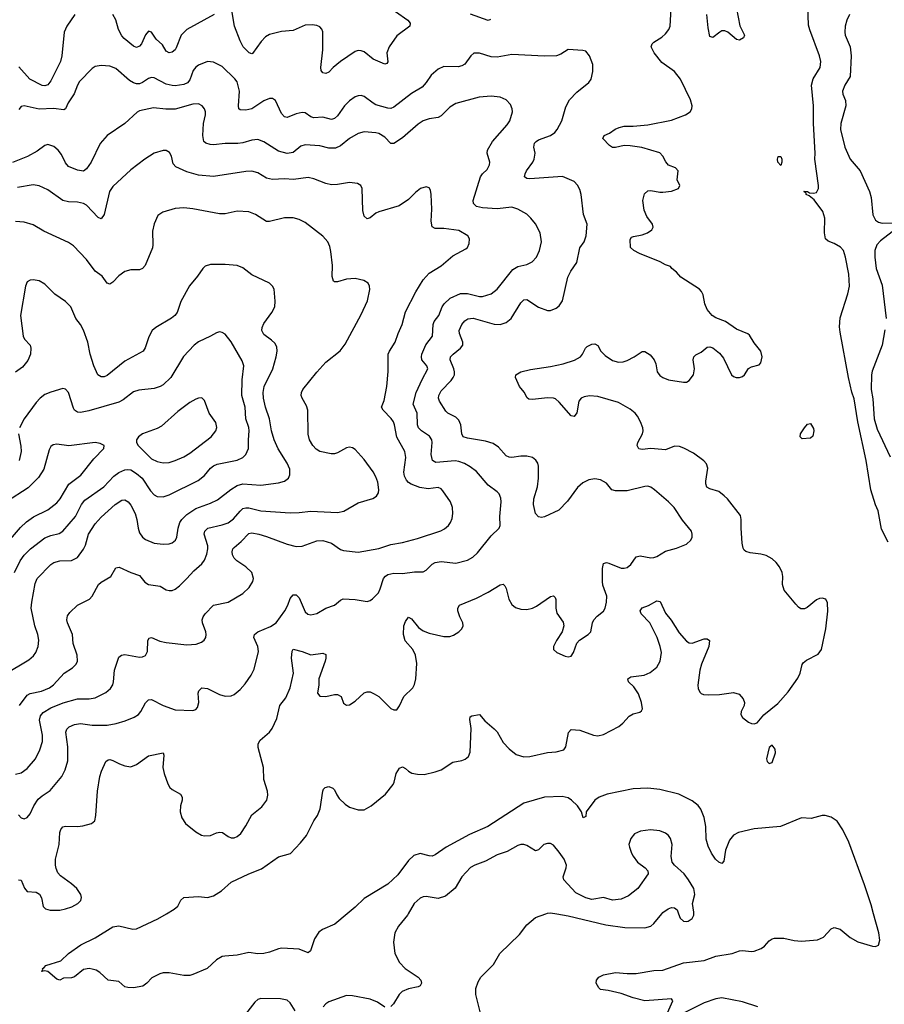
# Model space of a CAD drawing. Header units: inches. Extents: x 884691 to 1028259, y 526745 to 653629.
# Tile 119 of 241: x 963919 to 969770, y 539387 to 546054. Entities that reach past the tile are written whole.
import ezdxf

# ---------------------------------------------------------------- set-up
doc = ezdxf.new("R2010")
doc.units = ezdxf.units.IN
doc.header["$MEASUREMENT"] = 0
doc.layers.add('A9563', color=7, linetype='Continuous')
doc.layers.add('A9564', color=7, linetype='Continuous')

msp = doc.modelspace()

# ---------------------------------------------------------------- linework, layer by layer
at = {"layer": 'A9563', "color": 6}
for points, elevation in [([(966135.8, 540000), (966051.1, 539928.9), (965967.2, 539892.8), (965943.9, 539876.1), (965913.2, 539830), (965886.2, 539750), (965870, 539734.5), (965810, 539760.2), (965692.8, 539767.2), (965670, 539763.2), (965610, 539739.3), (965571.5, 539731.5), (965530, 539729.3), (965470, 539738), (965390, 539720.2), (965306.6, 539713.4), (965290, 539709.9), (965250, 539688.5), (965187.5, 539630), (965090, 539588.8), (965070, 539583), (965030, 539580.8), (964930, 539600.1), (964890, 539599.8), (964866.7, 539593.3), (964813.4, 539566.6), (964779.7, 539530), (964752.6, 539510), (964690, 539499.2), (964650, 539499.6), (964630, 539506), (964590, 539542.3), (964518, 539550), (964461.6, 539601.6), (964436.9, 539616.9), (964410, 539625.1), (964390, 539628.6), (964350, 539622.6), (964290, 539572.8), (964270, 539566), (964216, 539564), (964189.6, 539549.6), (964170, 539558), (964109.4, 539609.4), (964086, 539614), (964068, 539610), (964076, 539624), (964074, 539630), (964084.7, 539635.3), (964096.3, 539650), (964197.8, 539682.2), (964248.2, 539730), (964332.4, 539790), (964430, 539837.2), (964550, 539911.3), (964590, 539919), (964683.7, 539896.3), (964710, 539898.8), (964853.5, 539966.5), (964912, 540000)], 2200), ([(966548.7, 540000), (966542.8, 539990), (966483, 539917), (966458.4, 539870), (966447.8, 539807.8), (966457.6, 539730), (966488.1, 539670), (966528.4, 539630), (966615.5, 539570), (966632.6, 539550), (966637.4, 539530), (966628.1, 539511.9), (966615.7, 539504.3), (966550, 539491.1), (966507.4, 539472.6), (966487, 539453), (966447.4, 539390), (966430, 539371.6)], 2300), ([(967038.8, 539318.8), (967005.8, 539454.2), (967006.1, 539493.9), (967021.7, 539538.3), (967039.9, 539570), (967124.6, 539655.4), (967168.6, 539730), (967301.4, 539858.6), (967350, 539924.2), (967410, 539974.1), (967478.6, 540000)], 2300), ([(967553.3, 540000), (967630, 539987), (967884.5, 539924.5), (968012.7, 539907.3), (968150, 539903.7), (968190, 539916.6), (968210, 539934.5), (968263.4, 540000)], 2300), ([(968302, 539330), (968338.8, 539410), (968330, 539424.2), (968149, 539411), (968071.3, 539430), (967990, 539460.6), (967900.8, 539480.8), (967850, 539486.2), (967837.4, 539497.4), (967820.4, 539530), (967821.1, 539550), (967838.5, 539570), (967870, 539587), (967950, 539602.4), (968030, 539594.8), (968090, 539595.5), (968210, 539614.8), (968270, 539619), (968410, 539666.8), (968550, 539682.6), (968630, 539712.6), (968740.4, 539730), (968790, 539748.6), (968810, 539751.4), (968870, 539744), (968890, 539746.8), (968935.9, 539764.1), (968958.8, 539781.2), (968990, 539815.8), (969010, 539830.7), (969025.9, 539834.1), (969090, 539835), (969159.9, 539819.9), (969210, 539814.6), (969317.4, 539822.6), (969358.5, 539841.5), (969410, 539898), (969430, 539907.8), (969470, 539896.6), (969539.3, 539839.3), (969590, 539810), (969690, 539780.8), (969710, 539779.4), (969730, 539787), (969739.1, 539820.9), (969732.9, 539870), (969696.5, 540000)], 2200), ([(968377.8, 540000), (968389.2, 539970), (968410, 539950.9), (968430, 539947.2), (968441.6, 539950), (968470, 539968.7), (968479.9, 539990), (968480.5, 540000)], 2300), ([(965782.8, 539342.8), (965750, 539397.8), (965730, 539413.8), (965683.9, 539423.9), (965550, 539425.8), (965530, 539418.6), (965510, 539401.3), (965390, 539249)], 2300), ([(966390, 539366.8), (966340.7, 539400.7), (966290, 539421.4), (966170, 539444.7), (966130, 539445.5), (966010, 539404.2), (965990, 539389.6), (965973.4, 539370)], 2300), ([(968913.3, 539370), (968810, 539404.4), (968670, 539429.9), (968630, 539422.8), (968550, 539397.7), (968410, 539327.6)], 2200)]:
    msp.add_lwpolyline(points, dxfattribs=dict(at, elevation=elevation))
at = {"layer": 'A9564', "color": 6}
for points, elevation in [([(964291.7, 546088.3), (964237.8, 546010), (964219.9, 545970), (964204.3, 545810), (964194.8, 545770), (964130, 545638.9), (964110, 545612.5), (964090, 545604.9), (964070, 545609.1), (963987.7, 545650), (963913.6, 545733.6)], 2200), ([(965235, 546090), (965050, 545988.1), (965011.7, 545948.3), (964977.7, 545862.3), (964970, 545849), (964950, 545832.8), (964930, 545829.3), (964910, 545840.8), (964884.6, 545884.6), (964842.6, 545922.6), (964810, 545970.3), (964790, 545975.1), (964770, 545950.9), (964743.2, 545890), (964730, 545874.1), (964710, 545866.4), (964690, 545875), (964626.2, 545926.2), (964610, 545944.5), (964588.4, 545988.4), (964570, 546052.1), (964550, 546088)], 2200), ([(964912, 540000), (964964.4, 540030), (964988.6, 540051.4), (965008.9, 540091.1), (965028.9, 540111.1), (965130, 540117.6), (965190, 540110.6), (965230, 540120.7), (965285.1, 540154.9), (965350, 540213), (965469.8, 540270), (965555.7, 540304.3), (965670, 540385), (965752.1, 540407.9), (965819.9, 540480.1), (965858.6, 540530), (965910, 540628.2), (965935.1, 540664.9), (965952.3, 540710), (965970.9, 540829.1), (965975.4, 540844.6), (965985, 540855), (966010, 540860.8), (966038.1, 540850), (966050, 540838.5), (966064.7, 540804.7), (966081.1, 540781.1), (966122.1, 540742.1), (966150, 540722.2), (966210, 540702.7), (966250, 540703.4), (966298.4, 540730), (966393.2, 540810), (966445.8, 540874.2), (966453.5, 540890), (966465.5, 540950), (966490, 540986.1), (966510, 540994.1), (966530, 540983.7), (966550, 540964.4), (966573, 540953), (966610, 540944.1), (966656.3, 540943.7), (966730, 540960.6), (966770, 540974.7), (966850, 541026.7), (966910, 541037), (966934.3, 541045.7), (966955.1, 541064.9), (966966.5, 541093.5), (966974.3, 541254.3), (966964.1, 541315.9), (966966.8, 541333.2), (966979.4, 541340.6), (967030.1, 541350.1), (967065.9, 541305.9), (967130, 541253.1), (967150, 541230.9), (967190, 541159.9), (967230, 541115.7), (967277.6, 541077.6), (967330, 541063.2), (967370, 541065.1), (967490, 541092.6), (967550, 541095.4), (967600.5, 541110), (967615.6, 541130), (967631.6, 541228.4), (967650, 541247.4), (967710, 541243.9), (967802.2, 541210), (967830, 541204.6), (967870, 541213.2), (967972.5, 541267.5), (967999.9, 541290), (968042.3, 541337.7), (968070, 541353.2), (968114.3, 541365.7), (968126.2, 541373.8), (968132.5, 541387.5), (968127.2, 541430), (968105.8, 541490), (968075.7, 541535.7), (968039.6, 541570), (968034.6, 541590), (968055.1, 541604.9), (968143.6, 541616.4), (968185.4, 541634.6), (968230.5, 541669.5), (968253.7, 541710), (968261.5, 541770), (968252.8, 541810), (968231.9, 541870), (968182.1, 541970), (968124.9, 542030), (968118.6, 542050), (968130, 542070.5), (968173.6, 542086.4), (968230, 542118.4), (968253.3, 542113.3), (968290, 542034.7), (968327.1, 541987.1), (968381.8, 541901.8), (968430, 541845.1), (968450, 541834.9), (968470, 541833), (968550, 541861.9), (968570, 541861.3), (968586, 541850), (968582.2, 541810), (968531.7, 541690), (968522, 541650), (968508.7, 541548.7), (968510, 541524.9), (968520.7, 541500.7), (968530, 541491.2), (968545.7, 541485.7), (968581.7, 541481.7), (968654.9, 541485.1), (968750, 541499), (968787.9, 541487.9), (968814.8, 541454.8), (968822.7, 541430), (968821, 541410), (968801.7, 541370), (968799.4, 541350), (968810, 541328.8), (968850, 541297), (968870, 541287.2), (968890, 541285.2), (968910, 541292.6), (968953.7, 541346.3), (969050, 541422.7), (969118, 541502), (969184.2, 541595.8), (969200.8, 541630), (969213.3, 541686.7), (969221.2, 541698.8), (969243.4, 541716.6), (969322.3, 541757.7), (969345.4, 541790), (969372.9, 541930), (969388.5, 542048.5), (969385.2, 542105.2), (969372.9, 542130), (969350, 542137.3), (969330, 542134.1), (969310, 542124.9), (969247.2, 542072.8), (969230, 542063.7), (969205.6, 542065.6), (969190, 542075.3), (969170, 542096.8), (969092.5, 542190), (969081.4, 542230), (969083.1, 542283.1), (969079.4, 542310), (969060.4, 542350), (969038.5, 542378.5), (969010, 542403.9), (968970, 542426.2), (968934.8, 542434.8), (968862.9, 542442.9), (968832.5, 542452.5), (968821.9, 542461.9), (968814.7, 542474.7), (968808.3, 542508.3), (968799.9, 542610), (968801.5, 542670), (968796.1, 542696.1), (968709.4, 542809.4), (968686.6, 542830), (968650, 542858.3), (968590, 542876.6), (968568.8, 542888.8), (968561.8, 542910), (968562.2, 542930), (968576.2, 543016.2), (968566.3, 543046.3), (968547.4, 543067.4), (968477.7, 543117.7), (968413.4, 543153.4), (968384.1, 543164.1), (968350, 543165.3), (968290, 543141.3), (968190, 543149.6), (968130, 543144.6), (968108, 543148), (968098.2, 543170), (968102, 543190), (968132.9, 543250), (968137.9, 543270), (968136.3, 543290), (968120.6, 543330), (968100.6, 543370), (968084.2, 543390), (968050, 543415.6), (967970, 543461.8), (967830, 543501.4), (967773.7, 543506.3), (967739.7, 543500.3), (967719.3, 543490), (967702.4, 543470), (967688.4, 543391.6), (967670, 543367.3), (967650, 543372.3), (967570, 543464.8), (967545.5, 543485.5), (967530, 543490.5), (967490, 543492.5), (967390, 543481), (967365.1, 543485.1), (967353.8, 543493.8), (967332.8, 543532.8), (967300.5, 543570), (967273.1, 543630), (967276.4, 543650), (967309.6, 543670), (967374.5, 543685.5), (967510, 543704.4), (967596, 543724), (967672.5, 543747.5), (967712.8, 543770), (967728.3, 543790), (967747.3, 543830), (967759.4, 543840.6), (967790, 543856.6), (967810, 543859.2), (967830, 543848.4), (967850.8, 543810), (967879.6, 543779.6), (967930, 543746.2), (967970, 543735.4), (968002.2, 543737.8), (968030, 543746.1), (968076.6, 543770), (968130, 543806.3), (968150, 543806.7), (968184.8, 543784.8), (968212.7, 543750), (968224.5, 543724.5), (968232, 543670), (968250, 543645.2), (968270.8, 543630), (968310, 543615.2), (968410, 543599), (968430, 543600.1), (968450, 543609.7), (968478.9, 543650), (968485.8, 543690), (968476.2, 543750), (968481.1, 543770), (968495.3, 543784.7), (968530, 543802.9), (968570, 543836.9), (968590, 543839.6), (968610, 543832.9), (968655.4, 543795.4), (968680.8, 543760.8), (968734.9, 543650), (968750, 543637.2), (968768, 543630), (968790, 543630.2), (968810, 543638.8), (968823.9, 543650), (968850, 543691.6), (968870, 543703.9), (968922.6, 543717.4), (968935.1, 543730), (968943.1, 543770), (968933.5, 543810), (968890, 543864.7), (968857.1, 543917.1), (968846.6, 543926.6), (968770, 543957.8), (968694.5, 544010), (968630, 544034.3), (968604.9, 544050), (968570, 544091.7), (968555.6, 544130), (968543.4, 544190), (968532.7, 544212.7), (968518, 544230), (968393.3, 544310), (968363.7, 544343.7), (968331.6, 544370), (968323.3, 544383.3), (968290, 544393.3), (968253.8, 544413.8), (968114.1, 544470), (968073.6, 544490), (968051.7, 544511.7), (968050, 544566), (968059.7, 544580.3), (968073.2, 544586.8), (968130, 544596.4), (968166.8, 544610), (968196.3, 544630), (968205.2, 544650), (968202.1, 544670), (968161.9, 544721.9), (968144.9, 544764.9), (968135.1, 544830), (968146.1, 544873.9), (968170, 544894.4), (968190, 544897), (968250, 544884.8), (968270, 544885.4), (968330, 544893.6), (968376.9, 544910), (968385.8, 544930), (968369, 544970), (968373.9, 545030), (968357.6, 545050), (968309.2, 545069.2), (968290.9, 545090.9), (968269.9, 545130), (968250, 545152.1), (968128.4, 545188.4), (968050, 545199.7), (968010, 545201), (967950, 545187.6), (967930, 545188.8), (967910, 545201), (967864.6, 545250), (967872.9, 545270), (967910, 545286.3), (967947.8, 545312.2), (967975.2, 545324.8), (968010, 545332.6), (968070, 545332.1), (968170, 545341), (968330, 545373.8), (968425.2, 545410), (968454.8, 545430), (968467.9, 545450), (968470.3, 545470), (968459.1, 545510), (968390, 545650.9), (968350, 545702.9), (968264.6, 545764.6), (968213.2, 545830), (968192.2, 545870), (968198.5, 545890), (968210, 545900.9), (968264.7, 545935.3), (968290, 545958.7), (968312.1, 545987.9), (968321, 546010), (968328.2, 546130)], 2200), ([(966461.9, 546110), (966544.5, 546050), (966561.5, 546030), (966558.7, 546010), (966470, 545944.5), (966418.4, 545870), (966403.4, 545830), (966410.5, 545769.5), (966402.5, 545757.5), (966390, 545752.6), (966310, 545786.8), (966250, 545836.7), (966230, 545843.7), (966210, 545844.3), (966190, 545837.9), (966090, 545770.8), (966040.1, 545730), (966010, 545698.2), (965990, 545689.5), (965970, 545693.1), (965958.7, 545710), (965956, 545730), (965969.5, 545849.5), (965970.8, 545970.8), (965963.2, 545990), (965950, 546005), (965930, 546013.6), (965898.3, 546018.3), (965850, 546017.7), (965770, 545981.2), (965690, 545973), (965610, 545952.8), (965583.2, 545936.8), (965552.9, 545907.1), (965494.1, 545825.9), (965490, 545822.9), (965471.1, 545828.9), (965432.1, 545870), (965411.5, 545910), (965373, 546010), (965355.2, 546115.2)], 2200), ([(967105.1, 546054.9), (967090, 546049.3), (966970, 546091.6)], 2200), ([(968769.1, 546130), (968792.6, 546012.6), (968822.6, 545950), (968817.1, 545930), (968790, 545915.4), (968770, 545920.2), (968710.7, 545970), (968690, 545978.5), (968670, 545977.4), (968656.3, 545970), (968610, 545933), (968590, 545939.7), (968577.5, 545997.5), (968569.2, 546090)], 2100), ([(969795.7, 542515.7), (969750, 542603.6), (969727.9, 542727.9), (969710, 542769.7), (969679.4, 542870), (969645.9, 543070), (969590, 543331.5), (969565.6, 543485.6), (969550, 543531.2), (969528.1, 543630), (969470, 543937.2), (969466.7, 543973.3), (969470, 544034.8), (969523.5, 544196.5), (969534.9, 544250), (969530, 544330), (969506.7, 544446.7), (969492.4, 544490), (969472.6, 544512.6), (969430, 544538.5), (969390, 544553), (969370.9, 544570), (969364.5, 544610), (969366.3, 544710), (969354.5, 544754.5), (969294.3, 544834.3), (969260.6, 544860.6), (969241, 544870), (969239.8, 544879.8), (969224.5, 544890), (969226.3, 544893.7), (969249.8, 544890.2), (969262.3, 544882.3), (969290, 544879.1), (969310, 544884.3), (969323.5, 544910), (969324.9, 544930), (969299.7, 545110), (969301.4, 545150), (969289.9, 545350.1), (969291.3, 545470), (969276.8, 545610), (969287.5, 545652.5), (969336.2, 545730), (969341.2, 545770), (969330.7, 545809.3), (969264.6, 545984.6), (969257.1, 546017.1), (969251.9, 546148.1)], 2100), ([(969533, 546090), (969515.5, 546050), (969504.1, 546010), (969502, 545970), (969505.7, 545950), (969537.7, 545870), (969544.6, 545810), (969537.9, 545670), (969501.8, 545610), (969486.2, 545570), (969488.6, 545550), (969506.1, 545506.1), (969508.4, 545470), (969475.9, 545350), (969474.1, 545310), (969501.4, 545190), (969538.5, 545110), (969605.3, 545030), (969670, 544891.4), (969680.5, 544850), (969692.3, 544732.3), (969710, 544696.5), (969730, 544681.8), (969755.4, 544675.4), (969830, 544678.1)], 2100), ([(963910, 540229), (963930, 540227.3), (963952.2, 540172.2), (963970, 540151.2), (964030, 540145.7), (964053.5, 540133.5), (964067, 540107), (964078.9, 540050), (964093.5, 540033.5), (964124.8, 540024.8), (964190, 540024.9), (964230, 540032.5), (964272.1, 540047.9), (964313.4, 540070), (964332.1, 540090), (964336.9, 540110), (964332.9, 540130), (964305.2, 540170), (964270, 540202), (964196, 540256), (964178.1, 540278.1), (964165.5, 540305.5), (964160.6, 540330), (964161.8, 540370), (964185.5, 540470), (964190, 540550.3), (964196.4, 540570), (964211.8, 540588.2), (964230, 540592.8), (964310, 540589.7), (964345.4, 540594.6), (964406, 540610), (964427.8, 540630), (964434.9, 540665.1), (964445.1, 540830), (964462.2, 540930), (964473.6, 540966.4), (964502.9, 541030), (964517.9, 541042.1), (964530, 541044.8), (964550, 541038.8), (964594.3, 541014.3), (964630, 541000.8), (964670, 540995.8), (964710, 541010.1), (964790, 541068.8), (964890.5, 541090.5), (964894.8, 541074.8), (964887.9, 540990), (964896.2, 540950), (964920.6, 540880.6), (964935.2, 540855.2), (964950, 540841.3), (965007.1, 540810), (965018.9, 540790), (965018.1, 540770), (965006.4, 540730), (965005.9, 540690), (965017.2, 540650), (965040.7, 540610), (965110, 540555.1), (965150, 540533.2), (965170, 540527.3), (965210, 540529.6), (965250, 540548.2), (965272.7, 540552.7), (965290.2, 540550), (965330, 540522.1), (965350, 540514.6), (965370, 540515.1), (965390, 540522.9), (965415.8, 540544.2), (965450, 540595), (965490.9, 540669.1), (965556.8, 540723.2), (965590.3, 540770), (965597, 540803), (965595.4, 540830), (965570, 540909.7), (965567.7, 540990), (965533.2, 541126.8), (965533.2, 541150), (965545.2, 541174.8), (965608.4, 541230), (965626.5, 541253.5), (965658.2, 541321.8), (965678.5, 541410), (965719.1, 541460.9), (965750, 541530), (965771.3, 541628.7), (965759, 541730), (965762.7, 541777.3), (965769, 541791), (965830, 541776.7), (965890, 541753.9), (965970, 541763.7), (965990, 541756.5), (965991.2, 541731.2), (965986, 541710), (965943.7, 541590), (965943.6, 541550), (965934.3, 541494.3), (965950, 541474.4), (965990, 541471.9), (966050, 541484.7), (966070, 541484), (966094.8, 541470), (966110, 541425.3), (966130, 541411.3), (966150, 541414.3), (966190, 541439.1), (966250, 541496.4), (966270, 541503), (966290, 541501.6), (966318.7, 541490), (966348.6, 541470), (966430, 541390.5), (966450, 541379.7), (966470, 541381.4), (966490, 541408.6), (966518.2, 541470), (966579.1, 541530), (966590, 541552.3), (966599.4, 541590), (966605.9, 541694.1), (966598.1, 541750), (966578.9, 541790), (966527.1, 541847.1), (966516.2, 541890), (966518.7, 541950), (966530, 541979.8), (966550, 542007.5), (966570, 541996.8), (966617.9, 541937.9), (966650, 541914.8), (966690, 541899.8), (966790, 541877), (966830, 541877.2), (966853.9, 541886.1), (966890.5, 541909.5), (966911, 541930), (966919.7, 541950), (966917, 541970), (966896.6, 542010), (966884.5, 542050), (966884.6, 542070), (966894.4, 542090), (967010, 542136.2), (967090, 542177.9), (967170, 542227.5), (967190, 542232.5), (967200.8, 542220.8), (967210, 542203), (967228.6, 542130), (967250, 542094.2), (967274.7, 542074.7), (967310, 542062.6), (967350, 542061.1), (967390, 542070), (967416.6, 542083.4), (967510, 542148.4), (967530, 542153.4), (967541.3, 542141.3), (967546.8, 542126.8), (967547.7, 542070), (967554.2, 542034.2), (967595.4, 541975.4), (967601, 541950), (967589.6, 541910), (967551.2, 541850), (967531.6, 541810), (967532.1, 541790), (967554.7, 541770), (967610, 541744.3), (967630, 541740.1), (967650, 541744.5), (967666.1, 541770), (967688.5, 541831.5), (967707.4, 541852.6), (967764.6, 541890), (967783.9, 541910), (967795.7, 541970), (967804.3, 541990), (967825.5, 542014.5), (967870, 542047.7), (967881.4, 542070), (967890.4, 542110), (967892.3, 542150), (967865.6, 542225.6), (967861.8, 542250), (967862, 542338), (967870, 542371.6), (967890, 542378.6), (967905.2, 542374.8), (967990, 542341), (968010, 542339.5), (968030, 542344.6), (968055.5, 542364.5), (968090, 542415.9), (968116.7, 542423.3), (968190, 542411), (968210, 542411.7), (968230, 542419), (968290, 542455), (968363.9, 542476.1), (968430, 542501.9), (968460.1, 542530), (968468.7, 542550), (968470.3, 542570), (968464.7, 542590), (968404.2, 542664.2), (968346.8, 542750), (968310, 542788.7), (968214.5, 542870), (968190, 542888.3), (968170, 542894.8), (968150, 542893.6), (968030, 542863.6), (967950, 542863.1), (967924.9, 542870), (967890, 542914.9), (967850, 542938.4), (967810, 542945.1), (967770, 542938.6), (967730, 542918.4), (967693.2, 542886.8), (967625.4, 542794.6), (967568.3, 542731.7), (967470, 542688.2), (967450, 542683.9), (967430, 542686.5), (967408.3, 542710), (967395.8, 542770), (967399, 542810), (967423, 542890), (967430.5, 542950.5), (967430.2, 543030), (967424.9, 543050), (967411.7, 543071.7), (967388.7, 543088.7), (967350, 543099.2), (967310, 543098.7), (967250, 543089.7), (967230, 543091.5), (967210, 543101.1), (967159.2, 543159.2), (967123, 543183), (967070, 543200.6), (966950, 543219.4), (966919.6, 543230), (966910.6, 543250), (966903.5, 543310), (966890, 543342.1), (966870, 543362.3), (966815.6, 543390), (966802, 543402), (966759.7, 543470), (966752.4, 543490), (966754.9, 543510), (966770, 543541.5), (966838.6, 543610), (966853, 543630), (966860.3, 543650), (966861.3, 543670), (966856.1, 543690), (966832.9, 543750), (966834.4, 543770), (966852.1, 543790), (966902.8, 543830), (966916.9, 543850), (966918.1, 543870), (966894.8, 543930), (966893.4, 543950), (966910, 543989.3), (966930, 544014.1), (966950.8, 544029.2), (966986.7, 544033.3), (967130, 543991.8), (967170, 543990.3), (967210, 544003.4), (967244.7, 544030), (967310, 544136.2), (967330, 544155.9), (967350, 544158.1), (967430, 544107.2), (967490, 544083.6), (967510, 544084.2), (967550, 544099.6), (967570, 544115.7), (967591.4, 544150), (967629, 544310), (967648.7, 544350), (967689.9, 544410), (967709.4, 544510), (967738.6, 544550), (967751.3, 544590), (967759.5, 544670), (967734.7, 544734.7), (967718.4, 544870), (967710, 544904), (967694.3, 544934.3), (967670, 544959), (967591.7, 544991.7), (967370, 544977.1), (967350, 544979.2), (967335.8, 544990), (967339, 545010), (967348.9, 545030), (967390.8, 545089.2), (967400.3, 545110), (967406.4, 545150), (967398.6, 545190), (967403.2, 545216.8), (967413.1, 545230), (967430, 545240.6), (967510, 545268.6), (967539.7, 545290), (967555.1, 545310), (967586.9, 545370), (967615.6, 545464.4), (967639.9, 545510), (967690, 545564.1), (967770, 545628.1), (967785.6, 545650), (967797.6, 545702.4), (967797.5, 545750), (967775.8, 545810), (967750, 545840.4), (967730, 545845.8), (967630, 545851.7), (967580.8, 545819.2), (967550.8, 545809.2), (967470, 545807), (967250, 545818.5), (967150, 545799.1), (967110, 545802.9), (967030, 545827.3), (966992.7, 545827.3), (966970.9, 545809.1), (966930, 545753.3), (966910, 545740.2), (966885.2, 545734.8), (966790, 545736.1), (966750, 545718.6), (966702.7, 545677.3), (966670, 545628.6), (966642.2, 545597.8), (966570, 545554.8), (966450, 545460.9), (966430, 545453.2), (966410, 545455.3), (966330, 545477.4), (966310, 545487.7), (966250, 545534.1), (966230, 545539.5), (966210, 545538.4), (966188.7, 545531.3), (966150, 545503.8), (966117.4, 545470), (966070, 545403.7), (966050, 545385.7), (966030, 545378.8), (965970, 545394.5), (965910, 545388.4), (965890, 545395.7), (965850, 545422.5), (965830, 545424.7), (965790, 545416.1), (965730, 545391), (965710, 545395.2), (965690, 545417.9), (965650, 545507.6), (965630, 545519.9), (965610, 545519.2), (965570, 545504.9), (965490, 545449.1), (965450, 545440.1), (965410, 545443.9), (965402.2, 545450), (965398.9, 545470), (965406.2, 545570), (965390, 545632.3), (965374, 545654), (965290, 545735.7), (965230, 545766.5), (965190, 545770.2), (965130, 545746.2), (965110, 545732.7), (965093.2, 545710), (965070, 545647.6), (965054, 545626), (965030, 545616), (964970, 545606.6), (964950, 545607.2), (964910, 545617.8), (964830, 545660.6), (964810, 545662.9), (964790, 545656.3), (964750, 545628.3), (964730, 545620), (964710, 545619.6), (964690, 545625.3), (964661.9, 545641.9), (964570, 545724), (964530, 545739), (964470, 545744.2), (964430, 545736.1), (964410, 545722.3), (964324.8, 545635.2), (964309.3, 545610), (964287.2, 545552.8), (964247.8, 545490), (964230, 545450.8), (964216.6, 545443.4), (964147.1, 545452.9), (964050, 545449), (963950, 545470.2), (963930, 545465), (963913.9, 545446.1)], 2300), ([(963910, 540670.1), (963930, 540650.1), (963950, 540642.5), (963970, 540652.2), (963990, 540675.5), (964014.3, 540730), (964044.6, 540775.4), (964070, 540799.4), (964124.8, 540835.2), (964203.8, 540930), (964226.1, 540973.9), (964243.7, 541036.3), (964245.1, 541130), (964232.2, 541230), (964236.9, 541250), (964254, 541266), (964290, 541281.4), (964330, 541288.4), (964410, 541277.3), (964510, 541276.8), (964571.7, 541288.3), (964633.7, 541306.3), (964693, 541330), (964724, 541350), (964739.4, 541370), (964770, 541427.5), (964790.7, 541449.3), (964810, 541451.3), (964890, 541410.6), (964970, 541381.6), (965090, 541376.2), (965110, 541382.7), (965123.2, 541396.8), (965130.3, 541429.7), (965126.6, 541493.4), (965131, 541510), (965151.2, 541528.8), (965190, 541526.3), (965270, 541485.2), (965310, 541473.1), (965350, 541476), (965370, 541484.9), (965410, 541517.5), (965443.6, 541556.4), (965484.8, 541615.2), (965505, 541655), (965535.3, 541775.3), (965531, 541810), (965503.3, 541870), (965507.7, 541890), (965531.1, 541910), (965615.2, 541944.8), (965653.9, 541970), (965713.5, 542050), (965734, 542090), (965750, 542135), (965770, 542160.5), (965790, 542159.1), (965810, 542139), (965850, 542044.7), (965868.5, 542028.5), (965890, 542024.5), (965930, 542033), (965990, 542068.2), (966049.9, 542090.1), (966090, 542123.5), (966108.6, 542131.4), (966188.4, 542128.4), (966270, 542113.4), (966290, 542120.8), (966306.7, 542133.3), (966346.4, 542173.6), (966359.2, 542200.8), (966380, 542270), (966393.6, 542286.4), (966410, 542297.1), (966450, 542305.3), (966510, 542302.9), (966590, 542315), (966650, 542314.7), (966670, 542326.9), (966710, 542366.8), (966730, 542378.2), (966770, 542384), (966870, 542374.2), (966950, 542394.1), (966984.7, 542415.3), (967016.7, 542443.3), (967110, 542559), (967162.7, 542610), (967169.9, 542630), (967167.7, 542690), (967175.9, 542790), (967173.7, 542813.7), (967162.8, 542842.8), (967150, 542857.7), (967090, 542902.2), (967010, 542994.8), (966966.7, 543026.7), (966927.8, 543047.8), (966890, 543062.3), (966865.8, 543065.8), (966734.7, 543054.7), (966712.1, 543070), (966702.9, 543110), (966711.2, 543190), (966708.3, 543210), (966692.7, 543232.7), (966637.5, 543270), (966617.2, 543290), (966610, 543310), (966609.6, 543390), (966581.8, 543450), (966601, 543530), (966641.6, 543618.4), (966680.8, 543690), (966674.7, 543710), (966640.2, 543750), (966636.8, 543770), (966640.1, 543790), (966668, 543852), (966712.3, 543910), (966715.8, 543990), (966724.6, 544010), (966754.2, 544050), (966777.6, 544110), (966790.4, 544129.6), (966831.1, 544168.9), (966900.7, 544199.3), (966950, 544199.4), (967030, 544179.4), (967050, 544178.4), (967110, 544197.8), (967150.1, 544229.9), (967256.9, 544363.1), (967290, 544382.7), (967350, 544395.6), (967386.8, 544413.2), (967415.1, 544444.9), (967436.9, 544490), (967448.9, 544550), (967441.5, 544610), (967410.4, 544670.4), (967378.4, 544710), (967350, 544736.7), (967290.1, 544770.1), (967250, 544783.8), (967150, 544774.1), (967050, 544779.3), (967009, 544789), (966989.2, 544810), (966987.6, 544830), (967037.2, 544990), (967050.3, 545009.7), (967081.4, 545038.6), (967097.6, 545070), (967099.2, 545090), (967081.3, 545150), (967084.2, 545170), (967119.2, 545230), (967217.2, 545342.8), (967235.2, 545370), (967252.8, 545430), (967251.5, 545450), (967239.3, 545479.3), (967210, 545511.7), (967170, 545528.6), (967110, 545535.7), (967028.5, 545528.5), (966870, 545486.4), (966830, 545460.8), (966770, 545402.1), (966750, 545392.4), (966690, 545382.2), (966650, 545368.7), (966614.3, 545345.7), (966510, 545253.4), (966450, 545215.2), (966430, 545215.9), (966390, 545258.9), (966350, 545282), (966330, 545288), (966250, 545295.3), (966210, 545282.5), (966151.6, 545250), (966090, 545199.2), (966055.8, 545184.2), (966010, 545183.4), (965950, 545199.6), (965850, 545205.8), (965822.5, 545197.5), (965770, 545154.5), (965730, 545147.2), (965670, 545164.2), (965570, 545227.1), (965530, 545241.6), (965490, 545238.1), (965430, 545219), (965394.3, 545214.3), (965310, 545215.7), (965230, 545205.8), (965208, 545208), (965178.5, 545218.5), (965164.4, 545230), (965158.4, 545270), (965163.1, 545350), (965176.8, 545410), (965176.4, 545430), (965169.6, 545450), (965154.2, 545470), (965130, 545483.9), (965090, 545482.5), (964970, 545448.1), (964907.6, 545447.6), (964824.1, 545455.9), (964730, 545436), (964713.4, 545426.6), (964630.1, 545350), (964510, 545269.9), (964463.8, 545216.2), (964402.7, 545090), (964370, 545044.7), (964350, 545028.6), (964310, 545035), (964250, 545059.1), (964230, 545084.2), (964201.8, 545141.8), (964178.3, 545170), (964150, 545194.3), (964110, 545208.2), (964090, 545202.9), (964037.2, 545162.8), (963972.5, 545127.5), (963870, 545085.8)], 2400), ([(963890, 540946), (963930, 540954.1), (963970, 540982.9), (964025.8, 541050), (964055.5, 541110), (964073.4, 541166.6), (964073.2, 541210), (964053.5, 541310), (964060, 541340), (964077.9, 541362.1), (964130, 541394.7), (964212.6, 541427.4), (964310, 541454.8), (964390, 541455.3), (964430, 541461.1), (964501.7, 541498.3), (964533.7, 541526.3), (964548.4, 541550), (964553.7, 541570), (964559.6, 541650), (964590, 541736.9), (964609, 541751), (964630, 541754.5), (964730, 541736.5), (964750, 541738.5), (964770, 541748.6), (964784.1, 541775.9), (964786.2, 541850), (964794.9, 541865.1), (964810, 541870.9), (964866.3, 541846.3), (964910, 541835.7), (965050, 541820.2), (965113.8, 541826.2), (965150, 541839.2), (965167.9, 541852.1), (965178.1, 541870), (965180.7, 541890), (965178, 541910), (965156.7, 541970), (965154.7, 541990), (965160.3, 542010), (965174.4, 542030), (965230, 542088.8), (965330, 542108.7), (965430, 542168.7), (965472.3, 542210), (965497.7, 542250), (965501.8, 542270), (965489.1, 542310), (965449.7, 542350), (965387.3, 542390), (965370, 542406.8), (965358.2, 542430), (965356.1, 542450), (965361.2, 542470), (965370, 542480.3), (965418.6, 542521.4), (965470, 542574), (965490, 542578.8), (965536.1, 542570), (965590, 542554.7), (965730, 542503.2), (965790, 542486.6), (965830, 542488.4), (965930, 542525.5), (965970, 542527.2), (966030, 542509.4), (966090, 542467.5), (966110, 542458.6), (966210, 542447.6), (966350, 542472.3), (966430, 542499.9), (966510, 542513.8), (966610, 542540.6), (966768.1, 542591.9), (966793.5, 542606.5), (966820.1, 542630), (966834.7, 542650), (966844.4, 542675.6), (966849.9, 542710), (966848.6, 542750), (966834.9, 542790), (966782.9, 542862.9), (966770, 542876.3), (966750, 542885.2), (966682, 542878), (966626.3, 542886.3), (966568.2, 542908.2), (966550, 542919.7), (966536, 542936), (966523.7, 542963.7), (966518.7, 542990), (966532.2, 543090), (966525.1, 543130), (966470, 543227), (966455.2, 543310), (966447.7, 543330), (966433.1, 543353.1), (966377.9, 543410), (966367.2, 543430), (966384.6, 543475.4), (966404.3, 543570), (966411.6, 543671.6), (966413, 543790), (966420.3, 543810), (966459.8, 543870), (966479.5, 543930), (966506.5, 543990), (966530, 544074.6), (966599.2, 544210), (966648.6, 544291.4), (966690, 544337.3), (966770, 544387.2), (966850, 544454.6), (966938.8, 544501.2), (966950, 544510.3), (966961.3, 544538.7), (966963.4, 544570), (966951.6, 544590), (966890, 544627.1), (966790, 544640.5), (966730, 544640.1), (966711, 544651), (966704.4, 544690), (966708.8, 544770), (966703.7, 544870), (966698.8, 544898.8), (966690, 544916), (966670, 544922.8), (966632.2, 544910), (966597.1, 544882.9), (966550, 544836.8), (966487.5, 544792.5), (966350, 544751.7), (966330, 544743.1), (966290, 544713.2), (966270, 544706), (966250, 544724.4), (966241, 544761), (966235.7, 544910), (966226.6, 544930), (966204.5, 544944.5), (966150, 544951.6), (966070, 544938.2), (966030, 544936.1), (965990, 544944.5), (965910, 544976.8), (965870, 544984.8), (965772, 544972), (965710, 544976.3), (965630, 544971.2), (965590, 544981.1), (965530, 545016.8), (965490, 545028.3), (965450, 545026.6), (965230, 544992.4), (965130, 545000.4), (965050, 545022.9), (964976.4, 545056.4), (964958.6, 545078.6), (964945.9, 545130), (964933.5, 545153.5), (964910, 545168.2), (964890, 545168.9), (964830, 545149.9), (964765.5, 545110), (964670, 545037.1), (964550, 544924.5), (964526.8, 544890), (964490, 544734.2), (964470, 544705.2), (964450, 544714.7), (964370, 544796.8), (964350, 544809.3), (964310, 544817.1), (964250, 544820.4), (964210, 544830), (964110, 544901.6), (964050, 544927.8), (964010, 544935.7), (963903.3, 544916.7)], 2500), ([(963917.5, 541410), (963970, 541480.9), (963990, 541491.7), (964066.9, 541506.9), (964121.2, 541530), (964147.8, 541550), (964220.4, 541630), (964275.5, 541664.5), (964301.1, 541690), (964309.2, 541710.8), (964307.8, 541750), (964280.9, 541830), (964276.1, 541890), (964242.8, 541970), (964238.9, 541990), (964242.9, 542017.1), (964259.2, 542040.8), (964310, 542088.5), (964392.2, 542130), (964410, 542151.5), (964451.7, 542228.3), (964470, 542245.4), (964535.4, 542284.6), (964570, 542342.5), (964593, 542347), (964670, 542310.3), (964730, 542290.1), (964764.8, 542244.8), (964790, 542229.5), (964870, 542218.4), (964910, 542194.3), (964930, 542188.5), (964950, 542189.7), (964970, 542198.1), (964999.7, 542220.3), (965051, 542269), (965097.3, 542322.7), (965151.4, 542368.6), (965170, 542394.1), (965186.3, 542433.7), (965192.9, 542470), (965191.2, 542491.2), (965167.4, 542570), (965170.8, 542590), (965193.1, 542610), (965290, 542632.6), (965330, 542646.6), (965365.5, 542674.5), (965410, 542726.6), (965430, 542743.3), (965450, 542749.2), (965470, 542747.8), (965550, 542727.4), (965750, 542714.4), (965810, 542715.8), (965890, 542725.7), (966070, 542716), (966113, 542727), (966210, 542782.3), (966309.2, 542810.8), (966333.6, 542826.4), (966347.3, 542850), (966349.6, 542870), (966342.4, 542922.4), (966330, 542959.1), (966311.7, 542991.7), (966250, 543076.1), (966190, 543143.4), (966170, 543155.6), (966150, 543158.5), (966130, 543155.1), (966070, 543120.5), (966050, 543114.1), (966026.1, 543113.9), (965950, 543130.7), (965925.4, 543145.4), (965902.2, 543170), (965880.1, 543210), (965871.7, 543248.3), (965868.1, 543410), (965858.8, 543438.8), (965829.3, 543490), (965824.2, 543510), (965825.3, 543530), (965834.7, 543550), (965930, 543666.7), (965990, 543734.2), (966087.7, 543812.3), (966122.2, 543857.8), (966230, 544056.8), (966271.4, 544150), (966287.2, 544227.2), (966285.2, 544250), (966276.8, 544270), (966247.9, 544287.9), (966190, 544300.2), (966130, 544297.7), (966070, 544279.7), (966050, 544278.7), (966043.3, 544283.3), (966034, 544314), (966035.4, 544390), (966025, 544485), (966018.3, 544518.3), (966005.1, 544550), (965970, 544588.9), (965850, 544681.4), (965810, 544701.9), (965770, 544712.6), (965710, 544711.7), (965610, 544687), (965590, 544687.8), (965515.7, 544735.7), (965470, 544753.4), (965390, 544756.4), (965310, 544739.6), (965270, 544738.3), (965090, 544773.1), (965030, 544779.8), (964970, 544776.4), (964887.6, 544750), (964853, 544727), (964828, 544672), (964817.8, 544622.2), (964820.4, 544530), (964817.2, 544510), (964768.9, 544390), (964750.3, 544369.7), (964730, 544360.6), (964670, 544359.2), (964630, 544348), (964590, 544320.1), (964550, 544275.9), (964530, 544261.9), (964510, 544268.8), (964477.2, 544317.2), (964429.6, 544350), (964371.1, 544430), (964283.5, 544523.5), (964250, 544544.5), (964082.6, 544622.6), (964010, 544664.4), (963950, 544683.7), (963890, 544687.9)], 2600), ([(969822.6, 544617.4), (969743, 544557), (969719.3, 544530), (969705, 544490), (969705.5, 544445.5), (969715.3, 544370), (969755.5, 544255.5), (969781.7, 544030)], 2100), ([(963817.8, 541622.2), (963981.8, 541718.2), (964013.3, 541746.7), (964028.6, 541770), (964043.5, 541810), (964047.8, 541852.2), (964041.1, 541890), (964021.1, 541950), (963997.6, 542070), (964000.9, 542110), (964024.5, 542235.5), (964037.6, 542270), (964130, 542365.6), (964150, 542379), (964190, 542389), (964270, 542392.6), (964310, 542413.3), (964350.9, 542469.1), (964363.4, 542496.6), (964384.6, 542570), (964430, 542639.2), (964470, 542685.6), (964565.3, 542770), (964610, 542799.9), (964630, 542802.2), (964652.5, 542790), (964670, 542767.6), (964700.4, 542710), (964711.8, 542670), (964720, 542610), (964730, 542579.8), (964750, 542550.9), (964770, 542534.3), (964830, 542508.3), (964890, 542503), (964930, 542505.4), (964950, 542511.3), (964974.2, 542530), (964982.7, 542550), (964990.8, 542610), (965003.2, 542650), (965015.9, 542670), (965050, 542703.3), (965110, 542743.3), (965210, 542780.2), (965256.7, 542803.3), (965347.5, 542872.5), (965390, 542899.5), (965430, 542910.3), (965550, 542902), (965670, 542917.6), (965710.9, 542929.1), (965736.8, 542950), (965747.6, 542972.4), (965747.2, 543010), (965729.7, 543050), (965667.9, 543147.9), (965640.7, 543210), (965621.8, 543270), (965609.5, 543350), (965582.4, 543430), (965568.1, 543490), (965566.7, 543530), (965572.2, 543570), (965631.4, 543690), (965654.9, 543770), (965661.1, 543810), (965657.9, 543837.9), (965644.4, 543864.4), (965623.9, 543883.9), (965570, 543921.2), (965557.1, 543950), (965559, 543970), (965570, 543997.5), (965624.2, 544070), (965644.5, 544110), (965647, 544147), (965640.9, 544230), (965629.8, 544250), (965608.6, 544268.6), (965490, 544327.1), (965430, 544372.6), (965390, 544389.1), (965310, 544396.6), (965210, 544396.9), (965174.6, 544385.4), (965157.5, 544370), (965123.2, 544316.8), (965067.4, 544252.6), (965010, 544146.5), (964985.4, 544070), (964969.4, 544050.6), (964946.5, 544033.5), (964839.6, 543970), (964814.9, 543950), (964792.6, 543907.4), (964768.7, 543831.3), (964753.4, 543810), (964630, 543741.2), (964510, 543644.5), (964490, 543636), (964470, 543635.3), (964448.8, 543650), (964419.7, 543710), (964394.8, 543790), (964380.2, 543870), (964351.8, 543951.8), (964330.3, 543990), (964299.7, 544030), (964264.2, 544110), (964230, 544144.6), (964156.4, 544196.3), (964090, 544263), (964050, 544284.6), (964010, 544292.7), (963990, 544289.8), (963970, 544277.8), (963957.5, 544250), (963924, 544050), (963941.9, 543910), (963951.8, 543890), (963988.8, 543848.8), (963994.1, 543830), (963992.3, 543790), (963974.6, 543745.4), (963938.2, 543701.8), (963890, 543667.3)], 2700), ([(969773.1, 543953.1), (969754.2, 543850), (969687.2, 543672.8), (969682.8, 543650), (969680.7, 543550), (969692.6, 543487.4), (969701.1, 543350), (969721.8, 543281.8), (969810, 543093.4)], 2100), ([(963884.4, 542310), (963922.7, 542390), (963950, 542427.2), (963993, 542470), (964090, 542544.3), (964130, 542561.9), (964186, 542574), (964210.6, 542589.4), (964295.7, 542690), (964337.9, 542770), (964359.6, 542800.4), (964489.2, 542890), (964556.2, 542963.8), (964590, 542987.1), (964630, 543005.9), (964650, 543008.9), (964670, 543005.4), (964710, 542982), (964748.6, 542950), (964804.4, 542864.4), (964830, 542836.6), (964850, 542825.2), (964890, 542822.2), (964930, 542837.6), (965126, 542934), (965170, 542968.3), (965210, 543017.5), (965230, 543034), (965255.3, 543044.7), (965389.6, 543070.4), (965428.4, 543090), (965449.3, 543110), (965467.4, 543150), (965466.2, 543210), (965471.2, 543270), (965470, 543292.1), (965448.2, 543350), (965445, 543430), (965423.1, 543510), (965424.4, 543615.6), (965435.6, 543710), (965423.7, 543743.7), (965350, 543872.9), (965310, 543925.2), (965290, 543936.6), (965270, 543939.5), (965250, 543934.3), (965210.8, 543910), (965130, 543871.6), (965099.3, 543850), (965027.8, 543772.2), (964941.2, 543630), (964890, 543582), (964870, 543570), (964830, 543557), (964724.9, 543544.9), (964690, 543534.9), (964619.2, 543480.8), (964590, 543464), (964386.2, 543406.2), (964330, 543394.5), (964310, 543396), (964290.5, 543410.5), (964283.3, 543423.3), (964250, 543530.5), (964230, 543552.7), (964210, 543555.4), (964128.7, 543531.3), (964090, 543515.1), (964057.2, 543490), (964030, 543460.9), (963949.7, 543350.3), (963917.8, 543290)], 2800), ([(963911.5, 543248.5), (963926.8, 543166.8), (963929.1, 543130), (963914.6, 543070)], 2800), ([(963805.5, 542474.5), (963925.4, 542614.6), (963966.1, 542653.9), (964012.8, 542687.2), (964110, 542734.7), (964170, 542781.8), (964192.5, 542810), (964252.2, 542907.8), (964333.8, 542970), (964420.1, 543079.9), (964487.5, 543150), (964489.8, 543170), (964464.3, 543184.3), (964430, 543189.9), (964250.6, 543169.4), (964170, 543180.6), (964145.2, 543174.8), (964130, 543163), (964117.7, 543142.3), (964083.2, 543010), (964046.2, 542953.8), (963975.7, 542884.2), (963830.1, 542790)], 2900), ([(969696.5, 540000), (969679.7, 540060.3), (969636.2, 540196.2), (969530, 540485.1), (969490, 540568.5), (969450, 540627.1), (969410, 540653.8), (969370, 540664.7), (969350, 540664.4), (969275.4, 540644.6), (969210, 540650.3), (969066.2, 540590), (968890, 540575.9), (968783.8, 540550), (968748.3, 540531.7), (968721, 540499), (968695, 540430), (968684.2, 540355.8), (968670, 540340.2), (968650, 540348.6), (968628.2, 540370), (968599.5, 540410), (968577, 540457), (968565.1, 540505.1), (968560.8, 540590), (968550.7, 540650.7), (968528.8, 540708.8), (968510, 540732.3), (968470, 540764), (968380.2, 540810), (968250, 540840.6), (968170, 540849.4), (968070, 540844.8), (967894, 540810), (967839.3, 540790), (967811.3, 540770), (967752.3, 540690), (967750, 540659), (967731, 540649), (967719.8, 540690), (967693.4, 540730), (967652.9, 540770), (967630, 540785.2), (967590, 540794.1), (967470.4, 540789.6), (967330, 540747.7), (967085.8, 540590), (966963.2, 540536.8), (966804.6, 540450), (966730, 540398.8), (966710, 540391), (966690, 540392), (966630, 540408.4), (966584.9, 540395.1), (966550, 540361.2), (966477.2, 540262.8), (966410, 540201), (966250, 540103.5), (966190, 540045.6), (966135.8, 540000)], 2200), ([(968480.5, 540000), (968481.1, 540010), (968472.3, 540070), (968488, 540130), (968480.3, 540170), (968445, 540230), (968415.4, 540270), (968349.2, 540330), (968333.2, 540350), (968327.4, 540387.4), (968334.4, 540470), (968322.8, 540510), (968310, 540529.4), (968290, 540546.6), (968250, 540562.4), (968187.6, 540567.6), (968120.1, 540559.9), (968079.6, 540540.4), (968054.7, 540510), (968041.9, 540470), (968044.3, 540450), (968059.3, 540410), (968070, 540389.1), (968100.5, 540350), (968151.6, 540310), (968169.6, 540290), (968171.9, 540270), (968101.4, 540170), (968038.2, 540121.8), (967990, 540098.4), (967930, 540093), (967870, 540109.6), (967790, 540096.1), (967750, 540106.7), (967681.9, 540141.9), (967601.2, 540230), (967596.9, 540250), (967617.4, 540310), (967618, 540330), (967603.1, 540370), (967570, 540418.1), (967530, 540465.2), (967510, 540475.4), (967490, 540476.7), (967465.4, 540470), (967430, 540432.5), (967410, 540426.5), (967350, 540462.2), (967330, 540469.5), (967310, 540469.9), (967290, 540462.7), (967218, 540422), (967150, 540398.3), (967070, 540357.1), (966998.9, 540330), (966970, 540312.8), (966911.9, 540250), (966865.7, 540174.3), (966800.6, 540119.4), (966750, 540102.7), (966670, 540116.5), (966650, 540114.5), (966630, 540105.1), (966589.4, 540070), (966548.7, 540000)], 2300), ([(968263.4, 540000), (968270, 540008), (968306.6, 540033.4), (968330, 540042.2), (968350, 540040.3), (968367.4, 540027.4), (968377.8, 540000)], 2300), ([(967478.6, 540000), (967490, 540004.3), (967510, 540007.3), (967553.3, 540000)], 2300)]:
    msp.add_lwpolyline(points, dxfattribs=dict(at, elevation=elevation))
for points, elevation in [([(969070, 545066.3), (969049, 545090), (969046.6, 545110), (969052.3, 545127.7), (969070, 545126.7), (969075.4, 545110), (969076.8, 545090)], 2100), ([(965152.3, 543492.3), (965130, 543491.6), (965110, 543484.3), (965070, 543461.7), (964990, 543400.4), (964879.1, 543300.9), (964850, 543285.6), (964750, 543249.1), (964722.5, 543230), (964709.1, 543210), (964708.7, 543190), (964720.1, 543170), (964810, 543081.3), (964850, 543062.9), (964890, 543053.2), (964930, 543055), (964970, 543068), (965030, 543094.4), (965070, 543119.4), (965215.2, 543230), (965246.5, 543270), (965252.4, 543292.4), (965246.1, 543326.1), (965201.1, 543390), (965170, 543476.3)], 2900), ([(969214.8, 543214.8), (969200.9, 543230), (969201.6, 543250), (969229.7, 543290), (969250, 543314.9), (969270, 543320.3), (969290, 543286), (969292.4, 543270), (969286.5, 543233.5), (969270, 543219.2)], 2100), ([(969010, 541142), (968990, 541125.2), (968973.4, 541050), (968976.4, 541030), (968990, 541016.4), (969010, 541024.4), (969032.4, 541090), (969030, 541115.1)], 2200)]:
    msp.add_lwpolyline(points, close=True, dxfattribs=dict(at, elevation=elevation))

doc.saveas('drawing.dxf')
